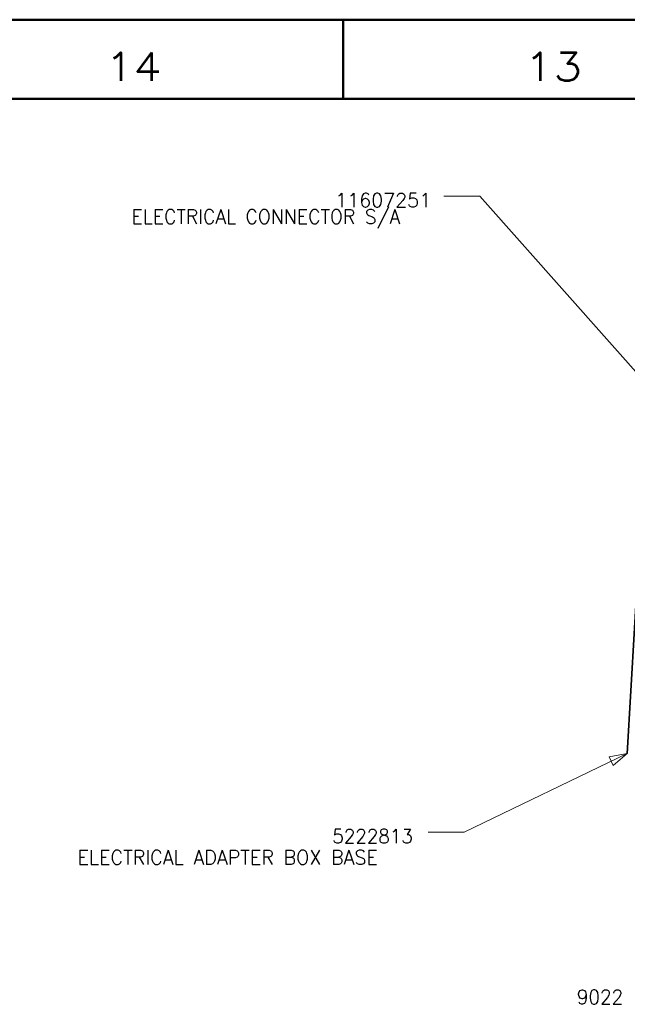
# Model space of a CAD drawing. Header units: millimetres. Extents: x 0 to 1189, y 0 to 841.
# Tile 55 of 84: x 170 to 277, y 667 to 841. Entities that reach past the tile are written whole.
import ezdxf

# ---------------------------------------------------------------- set-up
doc = ezdxf.new("R2010")
doc.units = ezdxf.units.MM
doc.layers.add('1', color=7, linetype='Continuous')
doc.styles.add('pwfont', font='simplex.shx')

msp = doc.modelspace()

# ---------------------------------------------------------------- linework, layer by layer
at = {"layer": '1', "color": 7, "linetype": 'Continuous', "lineweight": 50}
for p, q in [((0, 841), (1189, 841)), ((227, 827), (227, 841)), ((14, 827), (1175, 827))]:
    msp.add_line(p, q, dxfattribs=at)
at = {"layer": '1', "color": 3, "linetype": 'Continuous', "lineweight": 13}
for p, q in [((244.8, 809.84), (251.15, 809.84)), ((251.15, 809.84), (293.6, 761.95)), ((248.35, 697.51), (277.17, 711.42)), ((277.17, 711.42), (273.94, 710.81)), ((274.68, 709.27), (277.17, 711.42)), ((273.94, 710.81), (274.68, 709.27)), ((242, 697.51), (248.35, 697.51))]:
    msp.add_line(p, q, dxfattribs=at)
at = {"layer": '1', "color": 2, "linetype": 'Continuous', "lineweight": 35}
msp.add_line((279.1, 744.6), (277.17, 711.42), dxfattribs=at)

# ---------------------------------------------------------------- texts
at = {"layer": '1', "color": 3, "linetype": 'Continuous', "lineweight": 13, "attachment_point": 7, "line_spacing_factor": 0.903614, "style": 'pwfont'}
for s, insert, char_height in [('\\W1.1571;14', (185, 830.18), 5), ('\\W1.1883;13', (259, 830.18), 5), ('\\W0.9865;11607251', (225.61, 807.89), 2.5), ('\\W0.9731;ELECTRICAL CONNECTOR S/A', (189.63, 804.14), 2.5), ('\\W0.9484;5222813', (225.08, 695.57), 2.5), ('\\W0.9901;ELECTRICAL ADAPTER BOX BASE', (180.08, 691.82), 2.5), ('\\W0.9545;9022', (268.26, 667.16), 2.5)]:
    msp.add_mtext(s, dxfattribs=dict(at, insert=insert, char_height=char_height))

doc.saveas('drawing.dxf')
